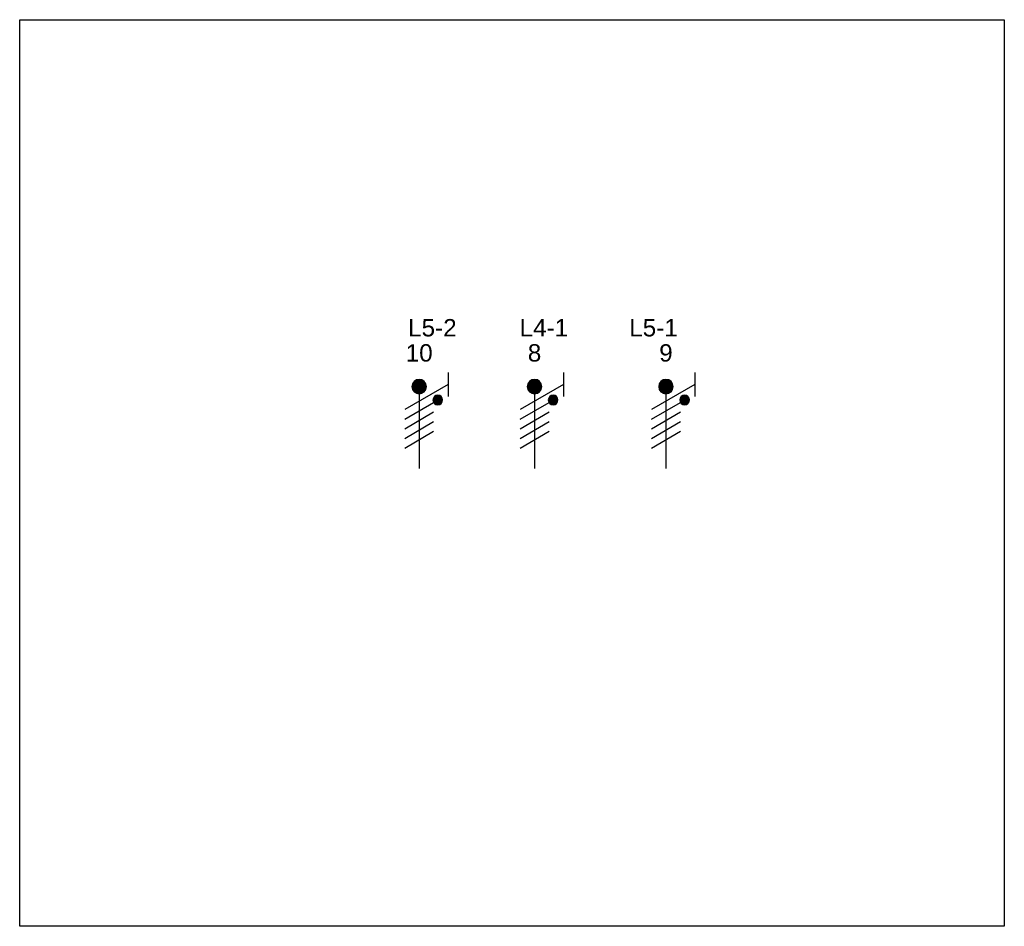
# Model space of a CAD drawing. Extents: x -132501 to 411300, y -42818 to 427495.
# Tile 52 of 256: x -6665 to -1561, y 25714 to 30415. Entities that reach past the tile are written whole.
import ezdxf
from ezdxf.enums import TextEntityAlignment as Align

# ---------------------------------------------------------------- set-up
doc = ezdxf.new("R2010")
doc.units = 0
doc.header["$LTSCALE"] = 50
doc.layers.get('0').update_dxf_attribs({"linetype": 'CONTINUOUS'})
doc.layers.add('EL6221--', color=3, linetype='CONTINUOUS')
doc.layers.add('EL6222--', color=3, linetype='CONTINUOUS')
doc.styles.add('BURO-018', font='ARIAL.TTF', dxfattribs={"height": 63})

# ---------------------------------------------------------------- blocks, each defined once
blk = doc.blocks.new('E00082')
at = {"color": 0, "linetype": 'Continuous'}
for p, q in [((-3, 10.98), (-3, 8.48)), ((-3, 9.73), (1.5, 7.13)), ((0, 9.5), (0, 1)), ((1.5, 6.13), (-1.5, 7.87)), ((1.5, 5.13), (-1.5, 6.87)), ((1.5, 4.13), (-1.5, 5.87)), ((1.5, 3.13), (-1.5, 4.87))]:
    blk.add_line(p, q, dxfattribs=at)
at = {"color": 0, "const_width": 0.75}
blk.add_lwpolyline([(-0.38, 9.5, 1), (0.38, 9.5, 1)], format="xyb", close=True, dxfattribs=at)
at = {"color": 0, "linetype": 'Continuous', "const_width": 0.5}
blk.add_lwpolyline([(-1.68, 8.12, 1), (-2.18, 8.12, 1)], format="xyb", close=True, dxfattribs=at)
at = {"color": 0, "linetype": 'Continuous'}
for centre, radius in [((0, 9.5), 0.75), ((-1.93, 8.12), 0.5)]:
    blk.add_circle(centre, radius, dxfattribs=at)
at = {"color": 0, "linetype": 'Continuous', "style": 'BURO-018'}
for tag, p in [('E_GKAST', (0, 16)), ('E_GROEP', (0, 13)), ('E_SGROEP', (4.5, 13))]:
    blk.add_attdef(tag, text='', height=1.8, dxfattribs=at).set_placement(p, align=Align.MIDDLE)
at = {"color": 0, "linetype": 'Continuous', "style": 'BURO-018', "flags": 1}
for tag, p in [('E_VERMCODE', (13, 13)), ('E_MATCODE', (0, 0))]:
    blk.add_attdef(tag, text='', height=1.8, dxfattribs=at).set_placement(p, align=Align.MIDDLE)

msp = doc.modelspace()

# ---------------------------------------------------------------- linework, layer by layer
at = {"layer": 'EL6222--'}
msp.add_lwpolyline([(-6665.1753, 30414.5431), (-1560.8554, 30414.5431), (-1560.8554, 25713.7059), (-6665.1753, 25713.7059)], close=True, dxfattribs=at)

# ---------------------------------------------------------------- block references
at = {"layer": 'EL6221--'}
ref = msp.add_blockref('E00082', (-4594.1862, 28036.9813), dxfattribs=dict(at, xscale=-50, yscale=50, zscale=50))
ref.add_attrib('E_GROEP', '10', dxfattribs={"layer": '0', "color": 1, "linetype": 'Continuous', "height": 90, "style": 'BURO-018'}).set_placement((-4594.1862, 28686.9813), align=Align.MIDDLE)
ref = msp.add_blockref('E00082', (-3996.1797, 28036.9813), dxfattribs=dict(at, xscale=-50, yscale=50, zscale=50))
ref.add_attrib('E_GROEP', '8', dxfattribs={"layer": '0', "color": 1, "linetype": 'Continuous', "height": 90, "style": 'BURO-018'}).set_placement((-3996.1797, 28686.9813), align=Align.MIDDLE)
ref = msp.add_blockref('E00082', (-3314.9632, 28036.9813), dxfattribs=dict(at, xscale=-50, yscale=50, zscale=50))
ref.add_attrib('E_GROEP', '9', dxfattribs={"layer": '0', "color": 1, "linetype": 'Continuous', "height": 90, "style": 'BURO-018'}).set_placement((-3314.9632, 28686.9813), align=Align.MIDDLE)

# ---------------------------------------------------------------- texts
at = {"layer": 'EL6222--', "color": 1, "style": 'BURO-018'}
for s, p in [('L5-2', (-4651.5643, 28772.2794)), ('L4-1', (-4073.7123, 28772.2794)), ('L5-1 ', (-3505.3617, 28772.2794))]:
    msp.add_text(s, height=90, dxfattribs=at).set_placement(p)

doc.saveas('drawing.dxf')
